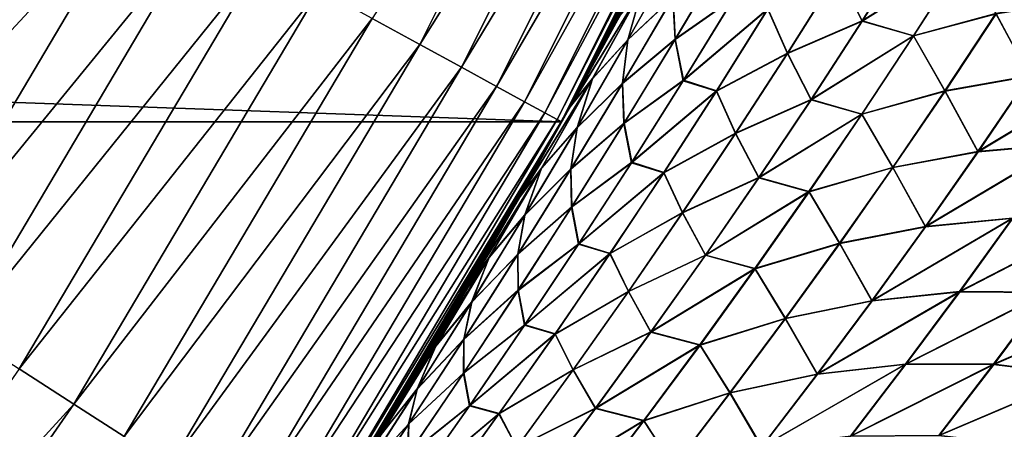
# Model space of a CAD drawing. Header units: metres. Extents: x -22 to 72, y -237 to 23.
# Tile 220 of 256: x 18.01 to 21.17, y -11.77 to -10.46. Entities that reach past the tile are written whole.
import ezdxf

# ---------------------------------------------------------------- set-up
doc = ezdxf.new("R2010")
doc.units = ezdxf.units.M
doc.layers.add('solid_509588_MEDIA_SW0001', color=7, linetype='CONTINUOUS')

msp = doc.modelspace()

# ---------------------------------------------------------------- linework, layer by layer
at = {"layer": 'solid_509588_MEDIA_SW0001'}
for points in [[(17.696192, -10.79983, 132.530869), (18.078817, -10.146324, 132.530869), (0, 0, 132.892746)], [(19.294046, -10.535347, 131.993607), (19.996471, -9.132082, 131.993607), (19.141434, -10.452014, 132.148819)], [(20.135073, -9.195379, 131.817245), (19.996471, -9.132082, 131.993607), (19.294046, -10.535347, 131.993607)], [(19.42778, -10.60837, 131.817245), (20.135073, -9.195379, 131.817245), (19.294046, -10.535347, 131.993607)], [(20.251781, -9.248679, 131.622665), (20.135073, -9.195379, 131.817245), (19.42778, -10.60837, 131.817245)], [(19.54039, -10.66986, 131.622665), (20.251781, -9.248679, 131.622665), (19.42778, -10.60837, 131.817245)], [(20.344645, -9.291087, 131.413147), (20.251781, -9.248679, 131.622665), (19.54039, -10.66986, 131.622665)], [(19.62999, -10.718785, 131.413147), (20.344645, -9.291087, 131.413147), (19.54039, -10.66986, 131.622665)], [(20.4121, -9.321894, 131.192184), (20.344645, -9.291087, 131.413147), (19.62999, -10.718785, 131.413147)], [(19.695076, -10.754326, 131.192184), (20.4121, -9.321894, 131.192184), (19.62999, -10.718785, 131.413147)], [(20.453022, -9.340582, 130.963501), (20.4121, -9.321894, 131.192184), (19.695076, -10.754326, 131.192184)], [(19.73456, -10.775885, 130.963501), (20.453022, -9.340582, 130.963501), (19.695076, -10.754326, 131.192184)], [(19.73456, -10.775885, 130.963501), (20.466721, -9.346838, 130.73114), (20.453022, -9.340582, 130.963501)], [(19.747696, -10.783265), (-19.747696, -10.783265), (-20.466829, -9.346505)], [(20.466829, -9.346505), (19.747696, -10.783265), (-20.466829, -9.346505)], [(19.73456, -10.775885, 130.963501), (19.747778, -10.783102, 130.73114), (20.466721, -9.346838, 130.73114)], [(19.87742, -10.542209, 59.74044), (19.747696, -10.783265), (20.466829, -9.346505)], [(20.38698, -9.51951, 109.726242), (20.466721, -9.346838, 130.73114), (19.747778, -10.783102, 130.73114)], [(20.009687, -10.288945, 59.617882), (19.87742, -10.542209, 59.74044), (20.466829, -9.346505)], [(20.26557, -9.775311, 109.61554), (20.38698, -9.51951, 109.726242), (19.747778, -10.783102, 130.73114)], [(20.140497, -10.030473, 109.500809), (20.26557, -9.775311, 109.61554), (19.747778, -10.783102, 130.73114)], [(20.077551, -10.155884, 109.442795), (20.140497, -10.030473, 109.500809), (19.747778, -10.783102, 130.73114)], [(17.633652, -11.332459, 132.5121), (18.397171, -10.045616, 132.5121), (17.696192, -10.79983, 132.530869)], [(18.597223, -10.154852, 132.463425), (18.397171, -10.045616, 132.5121), (17.633652, -11.332459, 132.5121)], [(18.397171, -10.045616, 132.5121), (18.078817, -10.146324, 132.530869), (17.696192, -10.79983, 132.530869)], [(17.825401, -11.455689, 132.463425), (18.597223, -10.154852, 132.463425), (17.633652, -11.332459, 132.5121)], [(18.790077, -10.260159, 132.385696), (18.597223, -10.154852, 132.463425), (17.825401, -11.455689, 132.463425)], [(20.011763, -10.28491, 109.38195), (20.077551, -10.155884, 109.442795), (19.747778, -10.783102, 130.73114)], [(20.635132, -10.306237, 62.55891), (20.872473, -10.207055, 62.876419), (20.712168, -10.460825, 62.956612)], [(20.712282, -10.459875, 106.041985), (20.872562, -10.206164, 106.122353), (20.635221, -10.30549, 106.439598)], [(20.712168, -10.460825, 62.956612), (20.872473, -10.207055, 62.876419), (21.03953, -10.255676, 63.229382)], [(21.039421, -10.254922, 105.769455), (20.872562, -10.206164, 106.122353), (20.712282, -10.459875, 106.041985)], [(19.961483, -10.520729, 60.762024), (20.120737, -10.238303, 60.703918), (20.105698, -10.384526, 61.111977)], [(20.007299, -10.357845, 60.348797), (20.120737, -10.238303, 60.703918), (19.961483, -10.520729, 60.762024)], [(19.961683, -10.520286, 108.235725), (20.120865, -10.237987, 108.294159), (20.007412, -10.357597, 108.649101)], [(20.10615, -10.383584, 107.886093), (20.120865, -10.237987, 108.294159), (19.961683, -10.520286, 108.235725)], [(20.105698, -10.384526, 61.111977), (20.273043, -10.249379, 61.454956), (20.112782, -10.519882, 61.519707)], [(20.113352, -10.518682, 107.478363), (20.273537, -10.248298, 107.543373), (20.10615, -10.383584, 107.886093)], [(20.112782, -10.519882, 61.519707), (20.273043, -10.249379, 61.454956), (20.300882, -10.387642, 61.858879)], [(20.301405, -10.386431, 107.139435), (20.273537, -10.248298, 107.543373), (20.113352, -10.518682, 107.478363)], [(20.712168, -10.460825, 62.956612), (21.03953, -10.255676, 63.229382), (20.877272, -10.508369, 63.314934)], [(20.877167, -10.507582, 105.683746), (21.039421, -10.254922, 105.769455), (20.712282, -10.459875, 106.041985)], [(21.141108, -10.436783, 105.377869), (21.039421, -10.254922, 105.769455), (20.877167, -10.507582, 105.683746)], [(20.877272, -10.508369, 63.314934), (21.03953, -10.255676, 63.229382), (21.141495, -10.437327, 63.620934)], [(18.01025, -11.574485, 132.385696), (18.790077, -10.260159, 132.385696), (17.825401, -11.455689, 132.463425)], [(18.9725, -10.359769, 132.280243), (18.790077, -10.260159, 132.385696), (18.01025, -11.574485, 132.385696)], [(19.87936, -10.538548, 109.258858), (20.011763, -10.28491, 109.38195), (19.747778, -10.783102, 130.73114)], [(19.935431, -10.443028, 109.014229), (20.011763, -10.28491, 109.38195), (19.87936, -10.538548, 109.258858)], [(19.935261, -10.443355, 59.983582), (19.87742, -10.542209, 59.74044), (20.009687, -10.288945, 59.617882)], [(20.409967, -10.422772, 62.234112), (20.635132, -10.306237, 62.55891), (20.472504, -10.564121, 62.635769)], [(20.472622, -10.563321, 106.362549), (20.635221, -10.30549, 106.439598), (20.410225, -10.421884, 106.764206)], [(20.472504, -10.564121, 62.635769), (20.635132, -10.306237, 62.55891), (20.712168, -10.460825, 62.956612)], [(20.712282, -10.459875, 106.041985), (20.635221, -10.30549, 106.439598), (20.472622, -10.563321, 106.362549)], [(18.185102, -11.686856, 132.280243), (18.9725, -10.359769, 132.280243), (18.01025, -11.574485, 132.385696)], [(19.141434, -10.452014, 132.148819), (18.9725, -10.359769, 132.280243), (18.185102, -11.686856, 132.280243)], [(19.776546, -10.735112, 60.035866), (20.007299, -10.357845, 60.348797), (19.847607, -10.645364, 60.404095)], [(19.776546, -10.735112, 60.035866), (19.935261, -10.443355, 59.983582), (20.007299, -10.357845, 60.348797)], [(20.007412, -10.357597, 108.649101), (19.935431, -10.443028, 109.014229), (19.776794, -10.734654, 108.961555)], [(19.847794, -10.64499, 108.593445), (20.007412, -10.357597, 108.649101), (19.776794, -10.734654, 108.961555)], [(19.847607, -10.645364, 60.404095), (20.007299, -10.357845, 60.348797), (19.961483, -10.520729, 60.762024)], [(19.961683, -10.520286, 108.235725), (20.007412, -10.357597, 108.649101), (19.847794, -10.64499, 108.593445)], [(19.943764, -10.660348, 61.173901), (20.105698, -10.384526, 61.111977), (20.112782, -10.519882, 61.519707)], [(19.961483, -10.520729, 60.762024), (20.105698, -10.384526, 61.111977), (19.943764, -10.660348, 61.173901)], [(19.944294, -10.659293, 107.823883), (20.10615, -10.383584, 107.886093), (19.961683, -10.520286, 108.235725)], [(20.113352, -10.518682, 107.478363), (20.10615, -10.383584, 107.886093), (19.944294, -10.659293, 107.823883)], [(20.112782, -10.519882, 61.519707), (20.300882, -10.387642, 61.858879), (20.138752, -10.651601, 61.927624)], [(20.139338, -10.650308, 107.070457), (20.301405, -10.386431, 107.139435), (20.113352, -10.518682, 107.478363)], [(20.138752, -10.651601, 61.927624), (20.300882, -10.387642, 61.858879), (20.409967, -10.422772, 62.234112)], [(20.410225, -10.421884, 106.764206), (20.301405, -10.386431, 107.139435), (20.139338, -10.650308, 107.070457)], [(21.248503, -10.636306, 104.983238), (21.410086, -10.391768, 105.07795), (21.141108, -10.436783, 105.377869)], [(21.141495, -10.437327, 63.620934), (21.410542, -10.392416, 63.921082), (21.248993, -10.636936, 64.015663)], [(19.935431, -10.443028, 109.014229), (19.87936, -10.538548, 109.258858), (19.743221, -10.79144, 109.131683)], [(19.776794, -10.734654, 108.961555), (19.935431, -10.443028, 109.014229), (19.743221, -10.79144, 109.131683)], [(19.776546, -10.735112, 60.035866), (19.87742, -10.542209, 59.74044), (19.935261, -10.443355, 59.983582)], [(20.138752, -10.651601, 61.927624), (20.409967, -10.422772, 62.234112), (20.244953, -10.685279, 62.307785)], [(20.245249, -10.68434, 106.690315), (20.410225, -10.421884, 106.764206), (20.139338, -10.650308, 107.070457)], [(20.244953, -10.685279, 62.307785), (20.409967, -10.422772, 62.234112), (20.472504, -10.564121, 62.635769)], [(20.472622, -10.563321, 106.362549), (20.410225, -10.421884, 106.764206), (20.245249, -10.68434, 106.690315)], [(20.97753, -10.684042, 105.287193), (21.141108, -10.436783, 105.377869), (20.877167, -10.507582, 105.683746)], [(20.877272, -10.508369, 63.314934), (21.141495, -10.437327, 63.620934), (20.977943, -10.684566, 63.711464)], [(21.248503, -10.636306, 104.983238), (21.141108, -10.436783, 105.377869), (20.97753, -10.684042, 105.287193)], [(20.977943, -10.684566, 63.711464), (21.141495, -10.437327, 63.620934), (21.248993, -10.636936, 64.015663)], [(18.347027, -11.790917, 132.148819), (19.141434, -10.452014, 132.148819), (18.185102, -11.686856, 132.280243)], [(19.294046, -10.535347, 131.993607), (19.141434, -10.452014, 132.148819), (18.347027, -11.790917, 132.148819)], [(20.472504, -10.564121, 62.635769), (20.712168, -10.460825, 62.956612), (20.548239, -10.712676, 63.03796)], [(20.548365, -10.711716, 105.960464), (20.712282, -10.459875, 106.041985), (20.472622, -10.563321, 106.362549)], [(20.548239, -10.712676, 63.03796), (20.712168, -10.460825, 62.956612), (20.877272, -10.508369, 63.314934)], [(20.877167, -10.507582, 105.683746), (20.712282, -10.459875, 106.041985), (20.548365, -10.711716, 105.960464)], [(20.548239, -10.712676, 63.03796), (20.877272, -10.508369, 63.314934), (20.711374, -10.758965, 63.401691)], [(20.71126, -10.758196, 105.596825), (20.877167, -10.507582, 105.683746), (20.548365, -10.711716, 105.960464)], [(20.97753, -10.684042, 105.287193), (20.877167, -10.507582, 105.683746), (20.71126, -10.758196, 105.596825)], [(20.711374, -10.758965, 63.401691), (20.877272, -10.508369, 63.314934), (20.977943, -10.684566, 63.711464)], [(18.493305, -11.884926, 131.993607), (19.294046, -10.535347, 131.993607), (18.347027, -11.790917, 132.148819)], [(19.42778, -10.60837, 131.817245), (19.294046, -10.535347, 131.993607), (18.493305, -11.884926, 131.993607)], [(19.743221, -10.79144, 109.131683), (19.87936, -10.538548, 109.258858), (19.747778, -10.783102, 130.73114)], [(19.798302, -10.801985, 60.821156), (19.961483, -10.520729, 60.762024), (19.943764, -10.660348, 61.173901)], [(19.847607, -10.645364, 60.404095), (19.961483, -10.520729, 60.762024), (19.798302, -10.801985, 60.821156)], [(19.798567, -10.801441, 108.17627), (19.961683, -10.520286, 108.235725), (19.847794, -10.64499, 108.593445)], [(19.944294, -10.659293, 107.823883), (19.961683, -10.520286, 108.235725), (19.798567, -10.801441, 108.17627)], [(19.943764, -10.660348, 61.173901), (20.112782, -10.519882, 61.519707), (19.948715, -10.788981, 61.585499)], [(19.949354, -10.787702, 107.412315), (20.113352, -10.518682, 107.478363), (19.944294, -10.659293, 107.823883)], [(19.948715, -10.788981, 61.585499), (20.112782, -10.519882, 61.519707), (20.138752, -10.651601, 61.927624)], [(20.139338, -10.650308, 107.070457), (20.113352, -10.518682, 107.478363), (19.949354, -10.787702, 107.412315)], [(19.87742, -10.542209, 59.74044), (19.74161, -10.794391, 59.866909), (19.747696, -10.783265)], [(19.776546, -10.735112, 60.035866), (19.74161, -10.794391, 59.866909), (19.87742, -10.542209, 59.74044)], [(20.244953, -10.685279, 62.307785), (20.472504, -10.564121, 62.635769), (20.3062, -10.820194, 62.713726)], [(20.30633, -10.81939, 106.284393), (20.472622, -10.563321, 106.362549), (20.245249, -10.68434, 106.690315)], [(20.3062, -10.820194, 62.713726), (20.472504, -10.564121, 62.635769), (20.548239, -10.712676, 63.03796)], [(20.548365, -10.711716, 105.960464), (20.472622, -10.563321, 106.362549), (20.30633, -10.81939, 106.284393)], [(18.621487, -11.967303, 131.817245), (19.42778, -10.60837, 131.817245), (18.493305, -11.884926, 131.993607)], [(19.54039, -10.66986, 131.622665), (19.42778, -10.60837, 131.817245), (18.621487, -11.967303, 131.817245)], [(21.524113, -10.614065, 104.685326), (21.248503, -10.636306, 104.983238), (21.083443, -10.87855, 104.887268)], [(21.360792, -10.854069, 104.584953), (21.524113, -10.614065, 104.685326), (21.083443, -10.87855, 104.887268)], [(21.083982, -10.879107, 64.111496), (21.524723, -10.614753, 64.313789), (21.36146, -10.854681, 64.414032)], [(21.083982, -10.879107, 64.111496), (21.248993, -10.636936, 64.015663), (21.524723, -10.614753, 64.313789)], [(19.613905, -11.025949, 60.08913), (19.847607, -10.645364, 60.404095), (19.683971, -10.931834, 60.460392)], [(19.613905, -11.025949, 60.08913), (19.776546, -10.735112, 60.035866), (19.847607, -10.645364, 60.404095)], [(19.847794, -10.64499, 108.593445), (19.776794, -10.734654, 108.961555), (19.614223, -11.025381, 108.907921)], [(19.684223, -10.931359, 108.536804), (19.847794, -10.64499, 108.593445), (19.614223, -11.025381, 108.907921)], [(19.683971, -10.931834, 60.460392), (19.847607, -10.645364, 60.404095), (19.798302, -10.801985, 60.821156)], [(19.798567, -10.801441, 108.17627), (19.847794, -10.64499, 108.593445), (19.684223, -10.931359, 108.536804)], [(19.777985, -10.934882, 61.236828), (19.943764, -10.660348, 61.173901), (19.948715, -10.788981, 61.585499)], [(19.798302, -10.801985, 60.821156), (19.943764, -10.660348, 61.173901), (19.777985, -10.934882, 61.236828)], [(19.77858, -10.933751, 107.760674), (19.944294, -10.659293, 107.823883), (19.798567, -10.801441, 108.17627)], [(19.949354, -10.787702, 107.412315), (19.944294, -10.659293, 107.823883), (19.77858, -10.933751, 107.760674)], [(19.948715, -10.788981, 61.585499), (20.138752, -10.651601, 61.927624), (19.972925, -10.914036, 61.997387)], [(19.973558, -10.912704, 107.000473), (20.139338, -10.650308, 107.070457), (19.949354, -10.787702, 107.412315)], [(19.972925, -10.914036, 61.997387), (20.138752, -10.651601, 61.927624), (20.244953, -10.685279, 62.307785)], [(20.245249, -10.68434, 106.690315), (20.139338, -10.650308, 107.070457), (19.973558, -10.912704, 107.000473)], [(21.083443, -10.87855, 104.887268), (21.248503, -10.636306, 104.983238), (20.97753, -10.684042, 105.287193)], [(20.977943, -10.684566, 63.711464), (21.248993, -10.636936, 64.015663), (21.083982, -10.879107, 64.111496)], [(18.729424, -12.03667, 131.622665), (19.54039, -10.66986, 131.622665), (18.621487, -11.967303, 131.817245)], [(19.62999, -10.718785, 131.413147), (19.54039, -10.66986, 131.622665), (18.729424, -12.03667, 131.622665)], [(19.972925, -10.914036, 61.997387), (20.244953, -10.685279, 62.307785), (20.076208, -10.946086, 62.382507)], [(20.076527, -10.945143, 106.615379), (20.245249, -10.68434, 106.690315), (19.973558, -10.912704, 107.000473)], [(20.076208, -10.946086, 62.382507), (20.244953, -10.685279, 62.307785), (20.3062, -10.820194, 62.713726)], [(20.30633, -10.81939, 106.284393), (20.245249, -10.68434, 106.690315), (20.076527, -10.945143, 106.615379)], [(20.810419, -10.929121, 105.195328), (20.97753, -10.684042, 105.287193), (20.71126, -10.758196, 105.596825)], [(20.711374, -10.758965, 63.401691), (20.977943, -10.684566, 63.711464), (20.810879, -10.929572, 63.803169)], [(21.083443, -10.87855, 104.887268), (20.97753, -10.684042, 105.287193), (20.810419, -10.929121, 105.195328)], [(20.810879, -10.929572, 63.803169), (20.977943, -10.684566, 63.711464), (21.083982, -10.879107, 64.111496)], [(18.815306, -12.091863, 131.413147), (19.62999, -10.718785, 131.413147), (18.729424, -12.03667, 131.622665)], [(19.695076, -10.754326, 131.192184), (19.62999, -10.718785, 131.413147), (18.815306, -12.091863, 131.413147)], [(20.3062, -10.820194, 62.713726), (20.548239, -10.712676, 63.03796), (20.380754, -10.962587, 63.120384)], [(20.380873, -10.961668, 105.877861), (20.548365, -10.711716, 105.960464), (20.30633, -10.81939, 106.284393)], [(20.380754, -10.962587, 63.120384), (20.548239, -10.712676, 63.03796), (20.711374, -10.758965, 63.401691)], [(20.71126, -10.758196, 105.596825), (20.548365, -10.711716, 105.960464), (20.380873, -10.961668, 105.877861)], [(18.877691, -12.131955, 131.192184), (19.695076, -10.754326, 131.192184), (18.815306, -12.091863, 131.413147)], [(19.73456, -10.775885, 130.963501), (19.695076, -10.754326, 131.192184), (18.877691, -12.131955, 131.192184)], [(19.776546, -10.735112, 60.035866), (19.602243, -11.045453, 59.99733), (19.74161, -10.794391, 59.866909)], [(19.613905, -11.025949, 60.08913), (19.602243, -11.045453, 59.99733), (19.776546, -10.735112, 60.035866)], [(19.776794, -10.734654, 108.961555), (19.743221, -10.79144, 109.131683), (19.603357, -11.043477, 109.00042)], [(19.614223, -11.025381, 108.907921), (19.776794, -10.734654, 108.961555), (19.603357, -11.043477, 109.00042)], [(20.380754, -10.962587, 63.120384), (20.711374, -10.758965, 63.401691), (20.54191, -11.007441, 63.489567)], [(20.541765, -11.006742, 105.508781), (20.71126, -10.758196, 105.596825), (20.380873, -10.961668, 105.877861)], [(20.810419, -10.929121, 105.195328), (20.71126, -10.758196, 105.596825), (20.541765, -11.006742, 105.508781)], [(20.54191, -11.007441, 63.489567), (20.711374, -10.758965, 63.401691), (20.810879, -10.929572, 63.803169)], [(18.928516, -12.163916), (-18.928516, -12.163916), (-19.747696, -10.783265)], [(19.747696, -10.783265), (18.928516, -12.163916), (-19.747696, -10.783265)], [(18.915535, -12.156277, 130.963501), (19.73456, -10.775885, 130.963501), (18.877691, -12.131955, 131.192184)], [(18.915535, -12.156277, 130.963501), (19.747778, -10.783102, 130.73114), (19.73456, -10.775885, 130.963501)], [(18.915535, -12.156277, 130.963501), (18.928204, -12.164418, 130.73114), (19.747778, -10.783102, 130.73114)], [(19.743221, -10.79144, 109.131683), (19.747778, -10.783102, 130.73114), (18.928204, -12.164418, 130.73114)], [(19.603357, -11.043477, 109.00042), (19.743221, -10.79144, 109.131683), (18.928204, -12.164418, 130.73114)], [(19.010168, -12.035926, 60.560207), (18.928516, -12.163916), (19.747696, -10.783265)], [(19.163166, -11.790804, 60.413433), (19.010168, -12.035926, 60.560207), (19.747696, -10.783265)], [(19.312984, -11.54377, 60.270481), (19.163166, -11.790804, 60.413433), (19.747696, -10.783265)], [(19.447309, -11.316012, 60.143196), (19.312984, -11.54377, 60.270481), (19.747696, -10.783265)], [(19.459358, -11.295282, 60.131817), (19.447309, -11.316012, 60.143196), (19.747696, -10.783265)], [(19.602243, -11.045453, 59.99733), (19.459358, -11.295282, 60.131817), (19.747696, -10.783265)], [(19.74161, -10.794391, 59.866909), (19.602243, -11.045453, 59.99733), (19.747696, -10.783265)], [(19.777985, -10.934882, 61.236828), (19.948715, -10.788981, 61.585499), (19.780909, -11.05667, 61.652267)], [(19.781599, -11.055352, 107.345299), (19.949354, -10.787702, 107.412315), (19.77858, -10.933751, 107.760674)], [(19.780909, -11.05667, 61.652267), (19.948715, -10.788981, 61.585499), (19.972925, -10.914036, 61.997387)], [(19.973558, -10.912704, 107.000473), (19.949354, -10.787702, 107.412315), (19.781599, -11.055352, 107.345299)], [(19.631245, -11.082072, 60.881264), (19.798302, -10.801985, 60.821156), (19.777985, -10.934882, 61.236828)], [(19.683971, -10.931834, 60.460392), (19.798302, -10.801985, 60.821156), (19.631245, -11.082072, 60.881264)], [(19.631561, -11.081464, 108.115852), (19.798567, -10.801441, 108.17627), (19.684223, -10.931359, 108.536804)], [(19.77858, -10.933751, 107.760674), (19.798567, -10.801441, 108.17627), (19.631561, -11.081464, 108.115852)], [(20.076208, -10.946086, 62.382507), (20.3062, -10.820194, 62.713726), (20.136286, -11.07444, 62.792702)], [(20.136408, -11.073682, 106.205223), (20.30633, -10.81939, 106.284393), (20.076527, -10.945143, 106.615379)], [(20.136286, -11.07444, 62.792702), (20.3062, -10.820194, 62.713726), (20.380754, -10.962587, 63.120384)], [(20.380873, -10.961668, 105.877861), (20.30633, -10.81939, 106.284393), (20.136408, -11.073682, 106.205223)], [(21.360792, -10.854069, 104.584953), (21.083443, -10.87855, 104.887268), (20.914965, -11.118479, 104.790131)], [(21.194105, -11.091635, 104.483345), (21.360792, -10.854069, 104.584953), (20.914965, -11.118479, 104.790131)], [(20.915571, -11.118908, 64.208473), (21.36146, -10.854681, 64.414032), (21.194845, -11.092116, 64.515503)], [(20.915571, -11.118908, 64.208473), (21.083982, -10.879107, 64.111496), (21.36146, -10.854681, 64.414032)], [(20.914965, -11.118479, 104.790131), (21.083443, -10.87855, 104.887268), (20.810419, -10.929121, 105.195328)], [(20.810879, -10.929572, 63.803169), (21.083982, -10.879107, 64.111496), (20.915571, -11.118908, 64.208473)], [(19.780909, -11.05667, 61.652267), (19.972925, -10.914036, 61.997387), (19.803465, -11.174934, 62.068092)], [(19.804127, -11.173608, 106.92955), (19.973558, -10.912704, 107.000473), (19.781599, -11.055352, 107.345299)], [(19.803465, -11.174934, 62.068092), (19.972925, -10.914036, 61.997387), (20.076208, -10.946086, 62.382507)], [(20.076527, -10.945143, 106.615379), (19.973558, -10.912704, 107.000473), (19.804127, -11.173608, 106.92955)], [(19.516443, -11.217263, 60.517639), (19.447309, -11.316012, 60.143196), (19.683971, -10.931834, 60.460392)], [(19.613905, -11.025949, 60.08913), (19.683971, -10.931834, 60.460392), (19.447309, -11.316012, 60.143196)], [(19.684223, -10.931359, 108.536804), (19.614223, -11.025381, 108.907921), (19.447685, -11.315368, 108.853493)], [(19.516748, -11.216721, 108.479218), (19.684223, -10.931359, 108.536804), (19.447685, -11.315368, 108.853493)], [(19.516443, -11.217263, 60.517639), (19.683971, -10.931834, 60.460392), (19.631245, -11.082072, 60.881264)], [(19.631561, -11.081464, 108.115852), (19.684223, -10.931359, 108.536804), (19.516748, -11.216721, 108.479218)], [(19.608425, -11.208124, 61.300697), (19.777985, -10.934882, 61.236828), (19.780909, -11.05667, 61.652267)], [(19.631245, -11.082072, 60.881264), (19.777985, -10.934882, 61.236828), (19.608425, -11.208124, 61.300697)], [(19.60907, -11.206958, 107.696541), (19.77858, -10.933751, 107.760674), (19.631561, -11.081464, 108.115852)], [(19.781599, -11.055352, 107.345299), (19.77858, -10.933751, 107.760674), (19.60907, -11.206958, 107.696541)], [(19.803465, -11.174934, 62.068092), (20.076208, -10.946086, 62.382507), (19.903799, -11.205178, 62.458202)], [(19.904114, -11.204279, 106.539482), (20.076527, -10.945143, 106.615379), (19.804127, -11.173608, 106.92955)], [(19.903799, -11.205178, 62.458202), (20.076208, -10.946086, 62.382507), (20.136286, -11.07444, 62.792702)], [(20.136408, -11.073682, 106.205223), (20.076527, -10.945143, 106.615379), (19.904114, -11.204279, 106.539482)], [(20.639837, -11.172005, 105.102364), (20.810419, -10.929121, 105.195328), (20.541765, -11.006742, 105.508781)], [(20.54191, -11.007441, 63.489567), (20.810879, -10.929572, 63.803169), (20.640364, -11.172328, 63.895969)], [(20.914965, -11.118479, 104.790131), (20.810419, -10.929121, 105.195328), (20.639837, -11.172005, 105.102364)], [(20.640364, -11.172328, 63.895969), (20.810879, -10.929572, 63.803169), (20.915571, -11.118908, 64.208473)], [(20.136286, -11.07444, 62.792702), (20.380754, -10.962587, 63.120384), (20.209774, -11.210544, 63.203804)], [(20.209862, -11.209716, 105.794273), (20.380873, -10.961668, 105.877861), (20.136408, -11.073682, 106.205223)], [(20.209774, -11.210544, 63.203804), (20.380754, -10.962587, 63.120384), (20.54191, -11.007441, 63.489567)], [(20.541765, -11.006742, 105.508781), (20.380873, -10.961668, 105.877861), (20.209862, -11.209716, 105.794273)], [(20.209774, -11.210544, 63.203804), (20.54191, -11.007441, 63.489567), (20.368938, -11.253784, 63.578476)], [(20.368738, -11.25321, 105.419708), (20.541765, -11.006742, 105.508781), (20.209862, -11.209716, 105.794273)], [(20.639837, -11.172005, 105.102364), (20.541765, -11.006742, 105.508781), (20.368738, -11.25321, 105.419708)], [(20.368938, -11.253784, 63.578476), (20.54191, -11.007441, 63.489567), (20.640364, -11.172328, 63.895969)], [(19.459814, -11.294495, 108.864975), (19.603357, -11.043477, 109.00042), (18.928204, -12.164418, 130.73114)], [(19.613905, -11.025949, 60.08913), (19.447309, -11.316012, 60.143196), (19.459358, -11.295282, 60.131817)], [(19.614223, -11.025381, 108.907921), (19.459814, -11.294495, 108.864975), (19.447685, -11.315368, 108.853493)], [(19.613905, -11.025949, 60.08913), (19.459358, -11.295282, 60.131817), (19.602243, -11.045453, 59.99733)], [(19.614223, -11.025381, 108.907921), (19.603357, -11.043477, 109.00042), (19.459814, -11.294495, 108.864975)], [(19.608425, -11.208124, 61.300697), (19.780909, -11.05667, 61.652267), (19.609425, -11.322941, 61.719944)], [(19.610142, -11.321629, 107.27739), (19.781599, -11.055352, 107.345299), (19.60907, -11.206958, 107.696541)], [(19.609425, -11.322941, 61.719944), (19.780909, -11.05667, 61.652267), (19.803465, -11.174934, 62.068092)], [(19.804127, -11.173608, 106.92955), (19.781599, -11.055352, 107.345299), (19.610142, -11.321629, 107.27739)], [(19.903799, -11.205178, 62.458202), (20.136286, -11.07444, 62.792702), (19.96282, -11.326847, 62.872623)], [(19.962908, -11.326183, 106.125122), (20.136408, -11.073682, 106.205223), (19.904114, -11.204279, 106.539482)], [(19.96282, -11.326847, 62.872623), (20.136286, -11.07444, 62.792702), (20.209774, -11.210544, 63.203804)], [(20.209862, -11.209716, 105.794273), (20.136408, -11.073682, 106.205223), (19.962908, -11.326183, 106.125122)], [(19.460373, -11.360993, 60.942287), (19.631245, -11.082072, 60.881264), (19.608425, -11.208124, 61.300697)], [(19.516443, -11.217263, 60.517639), (19.631245, -11.082072, 60.881264), (19.460373, -11.360993, 60.942287)], [(19.460724, -11.360357, 108.054543), (19.631561, -11.081464, 108.115852), (19.516748, -11.216721, 108.479218)], [(19.60907, -11.206958, 107.696541), (19.631561, -11.081464, 108.115852), (19.460724, -11.360357, 108.054543)], [(21.194105, -11.091635, 104.483345), (20.914965, -11.118479, 104.790131), (20.743126, -11.356091, 104.691917)], [(21.024107, -11.32676, 104.380585), (21.194105, -11.091635, 104.483345), (20.743126, -11.356091, 104.691917)], [(20.743816, -11.356345, 64.306534), (21.194845, -11.092116, 64.515503), (21.024935, -11.327063, 64.618103)], [(20.743816, -11.356345, 64.306534), (20.915571, -11.118908, 64.208473), (21.194845, -11.092116, 64.515503)], [(21.473772, -11.095391, 104.180107), (21.194105, -11.091635, 104.483345), (21.024107, -11.32676, 104.380585)], [(21.305176, -11.32865, 104.072418), (21.473772, -11.095391, 104.180107), (21.024107, -11.32676, 104.380585)], [(21.024935, -11.327063, 64.618103), (21.194845, -11.092116, 64.515503), (21.474367, -11.096334, 64.819145)], [(21.024935, -11.327063, 64.618103), (21.474367, -11.096334, 64.819145), (21.305847, -11.329412, 64.926689)], [(20.743126, -11.356091, 104.691917), (20.914965, -11.118479, 104.790131), (20.639837, -11.172005, 105.102364)], [(20.640364, -11.172328, 63.895969), (20.915571, -11.118908, 64.208473), (20.743816, -11.356345, 64.306534)], [(19.609425, -11.322941, 61.719944), (19.803465, -11.174934, 62.068092), (19.63043, -11.434288, 62.139675)], [(19.631094, -11.433014, 106.857765), (19.804127, -11.173608, 106.92955), (19.610142, -11.321629, 107.27739)], [(19.63043, -11.434288, 62.139675), (19.803465, -11.174934, 62.068092), (19.903799, -11.205178, 62.458202)], [(19.904114, -11.204279, 106.539482), (19.804127, -11.173608, 106.92955), (19.631094, -11.433014, 106.857765)], [(20.465839, -11.412695, 105.008392), (20.639837, -11.172005, 105.102364), (20.368738, -11.25321, 105.419708)], [(20.368938, -11.253784, 63.578476), (20.640364, -11.172328, 63.895969), (20.46645, -11.412842, 63.98978)], [(20.743126, -11.356091, 104.691917), (20.639837, -11.172005, 105.102364), (20.465839, -11.412695, 105.008392)], [(20.46645, -11.412842, 63.98978), (20.640364, -11.172328, 63.895969), (20.743816, -11.356345, 64.306534)], [(19.516748, -11.216721, 108.479218), (19.447685, -11.315368, 108.853493), (19.312647, -11.544335, 108.725273)], [(19.345421, -11.501081, 108.420769), (19.516748, -11.216721, 108.479218), (19.312647, -11.544335, 108.725273)], [(19.516443, -11.217263, 60.517639), (19.312984, -11.54377, 60.270481), (19.447309, -11.316012, 60.143196)], [(19.345083, -11.501657, 60.575787), (19.312984, -11.54377, 60.270481), (19.516443, -11.217263, 60.517639)], [(19.345083, -11.501657, 60.575787), (19.516443, -11.217263, 60.517639), (19.460373, -11.360993, 60.942287)], [(19.460724, -11.360357, 108.054543), (19.516748, -11.216721, 108.479218), (19.345421, -11.501081, 108.420769)], [(19.435144, -11.480072, 61.365448), (19.608425, -11.208124, 61.300697), (19.609425, -11.322941, 61.719944)], [(19.460373, -11.360993, 60.942287), (19.608425, -11.208124, 61.300697), (19.435144, -11.480072, 61.365448)], [(19.435812, -11.478911, 107.631546), (19.60907, -11.206958, 107.696541), (19.460724, -11.360357, 108.054543)], [(19.610142, -11.321629, 107.27739), (19.60907, -11.206958, 107.696541), (19.435812, -11.478911, 107.631546)], [(19.63043, -11.434288, 62.139675), (19.903799, -11.205178, 62.458202), (19.727779, -11.462552, 62.534798)], [(19.728065, -11.461746, 106.462708), (19.904114, -11.204279, 106.539482), (19.631094, -11.433014, 106.857765)], [(19.727779, -11.462552, 62.534798), (19.903799, -11.205178, 62.458202), (19.96282, -11.326847, 62.872623)], [(19.962908, -11.326183, 106.125122), (19.904114, -11.204279, 106.539482), (19.728065, -11.461746, 106.462708)], [(19.96282, -11.326847, 62.872623), (20.209774, -11.210544, 63.203804), (20.035351, -11.456552, 63.288136)], [(20.035383, -11.455862, 105.709778), (20.209862, -11.209716, 105.794273), (19.962908, -11.326183, 106.125122)], [(20.035351, -11.456552, 63.288136), (20.209774, -11.210544, 63.203804), (20.368938, -11.253784, 63.578476)], [(20.368738, -11.25321, 105.419708), (20.209862, -11.209716, 105.794273), (20.035383, -11.455862, 105.709778)], [(20.035351, -11.456552, 63.288136), (20.368938, -11.253784, 63.578476), (20.192509, -11.498007, 63.668339)], [(20.192234, -11.497602, 105.329681), (20.368738, -11.25321, 105.419708), (20.035383, -11.455862, 105.709778)], [(20.465839, -11.412695, 105.008392), (20.368738, -11.25321, 105.419708), (20.192234, -11.497602, 105.329681)], [(20.192509, -11.498007, 63.668339), (20.368938, -11.253784, 63.578476), (20.46645, -11.412842, 63.98978)], [(19.447685, -11.315368, 108.853493), (19.459814, -11.294495, 108.864975), (18.928204, -12.164418, 130.73114)], [(19.312647, -11.544335, 108.725273), (19.447685, -11.315368, 108.853493), (18.928204, -12.164418, 130.73114)], [(19.434315, -11.58779, 61.78846), (19.609425, -11.322941, 61.719944), (19.63043, -11.434288, 62.139675)], [(19.435144, -11.480072, 61.365448), (19.609425, -11.322941, 61.719944), (19.434315, -11.58779, 61.78846)], [(19.435034, -11.586528, 107.208672), (19.610142, -11.321629, 107.27739), (19.435812, -11.478911, 107.631546)], [(19.631094, -11.433014, 106.857765), (19.610142, -11.321629, 107.27739), (19.435034, -11.586528, 107.208672)], [(19.727779, -11.462552, 62.534798), (19.96282, -11.326847, 62.872623), (19.785852, -11.577428, 62.953411)], [(19.785881, -11.576903, 106.044167), (19.962908, -11.326183, 106.125122), (19.728065, -11.461746, 106.462708)], [(19.785852, -11.577428, 62.953411), (19.96282, -11.326847, 62.872623), (20.035351, -11.456552, 63.288136)], [(20.035383, -11.455862, 105.709778), (19.962908, -11.326183, 106.125122), (19.785881, -11.576903, 106.044167)], [(21.024107, -11.32676, 104.380585), (20.743126, -11.356091, 104.691917), (20.56798, -11.591391, 104.592705)], [(20.850859, -11.559444, 104.276764), (21.024107, -11.32676, 104.380585), (20.56798, -11.591391, 104.592705)], [(20.568768, -11.591427, 64.405586), (21.024935, -11.327063, 64.618103), (20.851782, -11.559525, 64.721764)], [(20.568768, -11.591427, 64.405586), (20.743816, -11.356345, 64.306534), (21.024935, -11.327063, 64.618103)], [(21.305176, -11.32865, 104.072418), (21.024107, -11.32676, 104.380585), (20.850859, -11.559444, 104.276764)], [(21.133377, -11.559335, 103.963593), (21.305176, -11.32865, 104.072418), (20.850859, -11.559444, 104.276764)], [(20.851782, -11.559525, 64.721764), (21.024935, -11.327063, 64.618103), (21.305847, -11.329412, 64.926689)], [(21.583405, -11.364826, 103.765373), (21.305176, -11.32865, 104.072418), (21.133377, -11.559335, 103.963593)], [(19.286104, -11.638124, 107.992401), (19.460724, -11.360357, 108.054543), (19.345421, -11.501081, 108.420769)], [(19.435812, -11.478911, 107.631546), (19.460724, -11.360357, 108.054543), (19.286104, -11.638124, 107.992401)], [(20.56798, -11.591391, 104.592705), (20.743126, -11.356091, 104.691917), (20.465839, -11.412695, 105.008392)], [(20.46645, -11.412842, 63.98978), (20.743816, -11.356345, 64.306534), (20.568768, -11.591427, 64.405586)], [(20.851782, -11.559525, 64.721764), (21.305847, -11.329412, 64.926689), (21.13413, -11.559875, 65.035355)], [(21.13413, -11.559875, 65.035355), (21.305847, -11.329412, 64.926689), (21.584459, -11.365326, 65.233803)], [(19.285744, -11.638747, 61.004169), (19.460373, -11.360993, 60.942287), (19.435144, -11.480072, 61.365448)], [(19.345083, -11.501657, 60.575787), (19.460373, -11.360993, 60.942287), (19.285744, -11.638747, 61.004169)], [(21.412516, -11.594133, 103.651062), (21.583405, -11.364826, 103.765373), (21.133377, -11.559335, 103.963593)], [(21.13413, -11.559875, 65.035355), (21.584459, -11.365326, 65.233803), (21.413664, -11.594397, 65.347954)], [(20.288477, -11.651194, 104.91349), (20.465839, -11.412695, 105.008392), (20.192234, -11.497602, 105.329681)], [(20.192509, -11.498007, 63.668339), (20.46645, -11.412842, 63.98978), (20.289186, -11.651126, 64.084526)], [(20.56798, -11.591391, 104.592705), (20.465839, -11.412695, 105.008392), (20.288477, -11.651194, 104.91349)], [(20.289186, -11.651126, 64.084526), (20.46645, -11.412842, 63.98978), (20.568768, -11.591427, 64.405586)], [(19.434315, -11.58779, 61.78846), (19.63043, -11.434288, 62.139675), (19.453865, -11.692109, 62.212063)], [(19.454504, -11.69093, 106.78521), (19.631094, -11.433014, 106.857765), (19.435034, -11.586528, 107.208672)], [(19.453865, -11.692109, 62.212063), (19.63043, -11.434288, 62.139675), (19.727779, -11.462552, 62.534798)], [(19.728065, -11.461746, 106.462708), (19.631094, -11.433014, 106.857765), (19.454504, -11.69093, 106.78521)], [(19.258192, -11.750726, 61.431011), (19.435144, -11.480072, 61.365448), (19.434315, -11.58779, 61.78846)], [(19.285744, -11.638747, 61.004169), (19.435144, -11.480072, 61.365448), (19.258192, -11.750726, 61.431011)], [(19.258858, -11.749614, 107.565773), (19.435812, -11.478911, 107.631546), (19.286104, -11.638124, 107.992401)], [(19.435034, -11.586528, 107.208672), (19.435812, -11.478911, 107.631546), (19.258858, -11.749614, 107.565773)], [(19.453865, -11.692109, 62.212063), (19.727779, -11.462552, 62.534798), (19.548195, -11.718225, 62.612213)], [(19.548429, -11.717553, 106.385124), (19.728065, -11.461746, 106.462708), (19.454504, -11.69093, 106.78521)], [(19.548195, -11.718225, 62.612213), (19.727779, -11.462552, 62.534798), (19.785852, -11.577428, 62.953411)], [(19.785881, -11.576903, 106.044167), (19.728065, -11.461746, 106.462708), (19.548429, -11.717553, 106.385124)], [(19.785852, -11.577428, 62.953411), (20.035351, -11.456552, 63.288136), (19.857529, -11.700625, 63.37331)], [(19.857487, -11.700114, 105.624451), (20.035383, -11.455862, 105.709778), (19.785881, -11.576903, 106.044167)], [(20.192234, -11.497602, 105.329681), (20.035383, -11.455862, 105.709778), (19.857487, -11.700114, 105.624451)], [(19.857529, -11.700625, 63.37331), (20.035351, -11.456552, 63.288136), (20.192509, -11.498007, 63.668339)], [(19.345421, -11.501081, 108.420769), (19.312647, -11.544335, 108.725273), (19.161913, -11.79284, 108.581215)], [(19.170294, -11.784445, 108.361511), (19.345421, -11.501081, 108.420769), (19.161913, -11.79284, 108.581215)], [(19.345083, -11.501657, 60.575787), (19.163166, -11.790804, 60.413433), (19.312984, -11.54377, 60.270481)], [(19.169945, -11.785016, 60.634777), (19.163166, -11.790804, 60.413433), (19.345083, -11.501657, 60.575787)], [(19.169945, -11.785016, 60.634777), (19.345083, -11.501657, 60.575787), (19.285744, -11.638747, 61.004169)], [(19.286104, -11.638124, 107.992401), (19.345421, -11.501081, 108.420769), (19.170294, -11.784445, 108.361511)], [(20.012302, -11.739926, 105.238792), (20.192234, -11.497602, 105.329681), (19.857487, -11.700114, 105.624451)], [(19.857529, -11.700625, 63.37331), (20.192509, -11.498007, 63.668339), (20.012669, -11.740122, 63.759071)], [(20.288477, -11.651194, 104.91349), (20.192234, -11.497602, 105.329681), (20.012302, -11.739926, 105.238792)], [(20.012669, -11.740122, 63.759071), (20.192509, -11.498007, 63.668339), (20.289186, -11.651126, 64.084526)], [(19.161913, -11.79284, 108.581215), (19.312647, -11.544335, 108.725273), (18.928204, -12.164418, 130.73114)], [(18.185102, -11.686856, 132.280243), (18.01025, -11.574485, 132.385696), (17.138649, -12.829831, 132.385696)], [(19.548195, -11.718225, 62.612213), (19.785852, -11.577428, 62.953411), (19.605423, -11.826198, 63.034992)], [(19.605373, -11.825852, 105.962433), (19.785881, -11.576903, 106.044167), (19.548429, -11.717553, 106.385124)], [(19.857487, -11.700114, 105.624451), (19.785881, -11.576903, 106.044167), (19.605373, -11.825852, 105.962433)], [(19.605423, -11.826198, 63.034992), (19.785852, -11.577428, 62.953411), (19.857529, -11.700625, 63.37331)], [(20.850859, -11.559444, 104.276764), (20.56798, -11.591391, 104.592705), (20.389584, -11.824374, 104.492584)], [(20.674412, -11.789685, 104.171967), (20.850859, -11.559444, 104.276764), (20.389584, -11.824374, 104.492584)], [(20.390482, -11.824158, 64.505547), (20.851782, -11.559525, 64.721764), (20.675444, -11.789509, 64.826393)], [(20.390482, -11.824158, 64.505547), (20.568768, -11.591427, 64.405586), (20.851782, -11.559525, 64.721764)], [(21.133377, -11.559335, 103.963593), (20.850859, -11.559444, 104.276764), (20.674412, -11.789685, 104.171967)], [(20.958433, -11.787439, 103.853729), (21.133377, -11.559335, 103.963593), (20.674412, -11.789685, 104.171967)], [(20.675444, -11.789509, 64.826393), (20.851782, -11.559525, 64.721764), (21.13413, -11.559875, 65.035355)], [(20.675444, -11.789509, 64.826393), (21.13413, -11.559875, 65.035355), (20.959278, -11.78772, 65.145065)], [(21.412516, -11.594133, 103.651062), (21.133377, -11.559335, 103.963593), (20.958433, -11.787439, 103.853729)], [(20.959278, -11.78772, 65.145065), (21.13413, -11.559875, 65.035355), (21.413664, -11.594397, 65.347954)], [(19.255623, -11.851235, 61.85775), (19.434315, -11.58779, 61.78846), (19.453865, -11.692109, 62.212063)], [(19.258192, -11.750726, 61.431011), (19.434315, -11.58779, 61.78846), (19.255623, -11.851235, 61.85775)], [(19.256319, -11.850064, 107.139206), (19.435034, -11.586528, 107.208672), (19.258858, -11.749614, 107.565773)], [(19.454504, -11.69093, 106.78521), (19.435034, -11.586528, 107.208672), (19.256319, -11.850064, 107.139206)], [(20.389584, -11.824374, 104.492584), (20.56798, -11.591391, 104.592705), (20.288477, -11.651194, 104.91349)], [(20.289186, -11.651126, 64.084526), (20.568768, -11.591427, 64.405586), (20.390482, -11.824158, 64.505547)], [(21.238533, -11.820712, 103.535645), (21.412516, -11.594133, 103.651062), (20.958433, -11.787439, 103.853729)], [(20.959278, -11.78772, 65.145065), (21.413664, -11.594397, 65.347954), (21.239779, -11.820702, 65.463203)], [(19.107405, -11.915342, 61.066845), (19.285744, -11.638747, 61.004169), (19.258192, -11.750726, 61.431011)], [(19.169945, -11.785016, 60.634777), (19.285744, -11.638747, 61.004169), (19.107405, -11.915342, 61.066845)], [(19.107748, -11.914771, 107.929512), (19.286104, -11.638124, 107.992401), (19.170294, -11.784445, 108.361511)], [(19.258858, -11.749614, 107.565773), (19.286104, -11.638124, 107.992401), (19.107748, -11.914771, 107.929512)], [(20.107805, -11.887503, 104.817741), (20.288477, -11.651194, 104.91349), (20.012302, -11.739926, 105.238792)], [(20.012669, -11.740122, 63.759071), (20.289186, -11.651126, 64.084526), (20.108631, -11.887185, 64.180122)], [(20.389584, -11.824374, 104.492584), (20.288477, -11.651194, 104.91349), (20.107805, -11.887503, 104.817741)], [(20.108631, -11.887185, 64.180122), (20.289186, -11.651126, 64.084526), (20.390482, -11.824158, 64.505547)], [(17.305038, -12.95439, 132.280243), (18.185102, -11.686856, 132.280243), (17.138649, -12.829831, 132.385696)], [(18.347027, -11.790917, 132.148819), (18.185102, -11.686856, 132.280243), (17.305038, -12.95439, 132.280243)], [(19.255623, -11.851235, 61.85775), (19.453865, -11.692109, 62.212063), (19.273811, -11.948417, 62.285187)], [(19.274405, -11.947371, 106.711937), (19.454504, -11.69093, 106.78521), (19.256319, -11.850064, 107.139206)], [(19.273811, -11.948417, 62.285187), (19.453865, -11.692109, 62.212063), (19.548195, -11.718225, 62.612213)], [(19.548429, -11.717553, 106.385124), (19.454504, -11.69093, 106.78521), (19.274405, -11.947371, 106.711937)], [(19.676218, -11.942481, 105.538368), (19.857487, -11.700114, 105.624451), (19.605373, -11.825852, 105.962433)], [(19.605423, -11.826198, 63.034992), (19.857529, -11.700625, 63.37331), (19.676353, -11.942779, 63.459251)], [(20.012302, -11.739926, 105.238792), (19.857487, -11.700114, 105.624451), (19.676218, -11.942481, 105.538368)], [(19.676353, -11.942779, 63.459251), (19.857529, -11.700625, 63.37331), (20.012669, -11.740122, 63.759071)], [(19.273811, -11.948417, 62.285187), (19.548195, -11.718225, 62.612213), (19.365091, -11.972214, 62.69038)], [(19.36525, -11.971715, 106.306816), (19.548429, -11.717553, 106.385124), (19.274405, -11.947371, 106.711937)], [(19.365091, -11.972214, 62.69038), (19.548195, -11.718225, 62.612213), (19.605423, -11.826198, 63.034992)], [(19.605373, -11.825852, 105.962433), (19.548429, -11.717553, 106.385124), (19.36525, -11.971715, 106.306816)], [(19.07761, -12.020108, 61.497322), (19.258192, -11.750726, 61.431011), (19.255623, -11.851235, 61.85775)], [(19.107405, -11.915342, 61.066845), (19.258192, -11.750726, 61.431011), (19.07761, -12.020108, 61.497322)], [(19.078247, -12.019084, 107.49929), (19.258858, -11.749614, 107.565773), (19.107748, -11.914771, 107.929512)], [(19.256319, -11.850064, 107.139206), (19.258858, -11.749614, 107.565773), (19.078247, -12.019084, 107.49929)], [(19.829002, -11.980183, 105.147118), (20.012302, -11.739926, 105.238792), (19.676218, -11.942481, 105.538368)], [(19.676353, -11.942779, 63.459251), (20.012669, -11.740122, 63.759071), (19.829479, -11.980134, 63.850605)], [(20.107805, -11.887503, 104.817741), (20.012302, -11.739926, 105.238792), (19.829002, -11.980183, 105.147118)], [(19.829479, -11.980134, 63.850605), (20.012669, -11.740122, 63.759071), (20.108631, -11.887185, 64.180122)]]:
    msp.add_3dface(points, dxfattribs=at)

doc.saveas('drawing.dxf')
